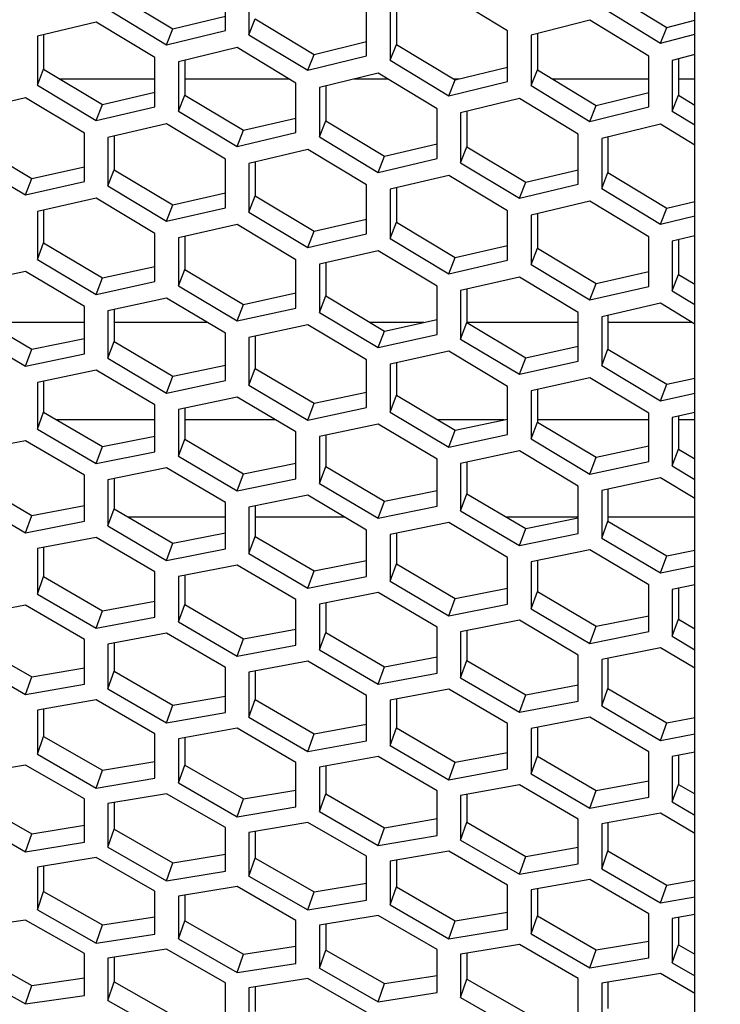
# Model space of a CAD drawing. Header units: millimetres. Extents: x 0 to 420, y 0 to 297.
# Tile 234 of 256: x 240.52 to 243.4, y 185.32 to 189.37. Entities that reach past the tile are written whole.
import ezdxf

# ---------------------------------------------------------------- set-up
doc = ezdxf.new("R2010")
doc.units = ezdxf.units.MM
doc.header["$LTSCALE"] = 23.1
doc.layers.get('0').update_dxf_attribs({"linetype": 'CONTINUOUS'})
doc.layers.add('DIM_PILOTEES', color=7, linetype='CONTINUOUS')
doc.layers.add('FASEN', color=7, linetype='CONTINUOUS')
doc.styles.get("Standard").update_dxf_attribs({"font": 'txt', "width": 0.7})
doc.dimstyles.new('DIMSTYLE_1', dxfattribs={"dimtxt": 2.5, "dimasz": 3.5, "dimexe": 2, "dimexo": 0, "dimtad": 1, "dimdec": 0, "dimlfac": 10, "dimdsep": 46, "dimtxsty": 'Standard', "dimblk": '_FILLED', "dimblk1": '_FILLED', "dimblk2": '_FILLED', "dimcen": 0.09, "dimazin": 2, "dimtp": 1.2, "dimtm": 1.2, "dimtfac": 1, "dimtdec": 0, "dimtofl": 0, "dimtmove": 0, "dimatfit": 3, "dimldrblk": '_FILLED', "dimfxl": 0, "dimtolj": 1, "dimarcsym": 0})

# ---------------------------------------------------------------- blocks, each defined once
blk = doc.blocks.new('_FILLED')
at = {"color": 0, "linetype": 'ByBlock'}
blk.add_solid([(0, 0), (-1, 0.1429), (-1, -0.1429)], dxfattribs=at)
blk = doc.blocks.new('*D1')
at = {"layer": 'DIM_PILOTEES', "color": 2, "linetype": 'Continuous'}
for p, q in [((273.9153, 254.2086), (213.2201, 254.2086)), ((215.2201, 254.2086), (215.2201, 191.8279)), ((215.2201, 129.4471), (215.2201, 191.8279)), ((273.9407, 129.4471), (213.2201, 129.4471))]:
    blk.add_line(p, q, dxfattribs=at)
at = {"layer": 'DIM_PILOTEES', "color": 2, "linetype": 'Continuous', "xscale": 3.5, "yscale": 3.5, "zscale": 3.5}
for p, rotation in [((215.2201, 254.2086), 90), ((215.2201, 129.4471), 270)]:
    blk.add_blockref('_FILLED', p, dxfattribs=dict(at, rotation=rotation))
at = {"layer": 'DIM_PILOTEES', "color": 2, "linetype": 'Continuous', "insert": (212.0951, 191.6644), "char_height": 2.5, "width": 10.982143, "attachment_point": 2, "rotation": 90, "line_spacing_factor": 0.9}
blk.add_mtext('{\\ftxt;\\W0.0001;\\H0.0001;\\~}{\\ftxt;\\W2.9285714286;\\H2.5; }{\\ftxt;\\W0.0001;\\H0.0001;\\~}', dxfattribs=at)

msp = doc.modelspace()

# ---------------------------------------------------------------- linework, layer by layer
at = {"color": 7, "linetype": 'Continuous'}
for p, q in [((243.2945, 170.0875), (243.2945, 226.4959)), ((240.9091, 189.4731), (241.1506, 189.3278)), ((242.9376, 189.4812), (243.179, 189.3338)), ((242.0682, 189.412), (242.0682, 189.2641)), ((241.1506, 189.3278), (241.3662, 189.3797)), ((241.4628, 189.3036), (241.4887, 189.3686)), ((241.4887, 189.3686), (241.7302, 189.2228)), ((243.179, 189.3338), (243.2945, 189.3632)), ((241.1247, 189.2625), (241.1506, 189.3278)), ((243.1532, 189.2695), (243.179, 189.3338)), ((240.6193, 189.304), (240.6193, 189.1619)), ((241.7302, 189.2228), (241.9458, 189.2752)), ((242.6478, 189.3084), (242.6478, 189.1595)), ((242.0424, 189.199), (242.0682, 189.2641)), ((242.0682, 189.2641), (242.3097, 189.1179)), ((241.1989, 189.1989), (241.1989, 189.0559)), ((241.7043, 189.1575), (241.7302, 189.2228)), ((243.2273, 189.2047), (243.2273, 189.055)), ((240.5935, 189.096), (240.6193, 189.1619)), ((240.6193, 189.1619), (240.8608, 189.0174)), ((242.3097, 189.1179), (242.5253, 189.1706)), ((242.6219, 189.0945), (242.6478, 189.1595)), ((242.6478, 189.1595), (242.8893, 189.0129)), ((240.6862, 189.122), (241.0764, 189.122)), ((241.1989, 189.122), (241.6279, 189.122)), ((241.895, 189.122), (242.0339, 189.122)), ((242.2838, 189.0526), (242.3097, 189.1179)), ((242.303, 189.122), (242.3265, 189.122)), ((242.7097, 189.122), (243.1049, 189.122)), ((243.2273, 189.122), (243.2945, 189.122)), ((241.7785, 189.0937), (241.7785, 188.9499)), ((240.8608, 189.0174), (241.0764, 189.0675)), ((241.173, 188.9899), (241.1989, 189.0559)), ((241.1989, 189.0559), (241.4404, 188.911)), ((242.8893, 189.0129), (243.1049, 189.066)), ((243.2015, 188.99), (243.2273, 189.055)), ((243.2273, 189.055), (243.2945, 189.0141)), ((240.8349, 188.9512), (240.8608, 189.0174)), ((242.358, 188.9886), (242.358, 188.8438)), ((242.8634, 188.9477), (242.8893, 189.0129)), ((241.4404, 188.911), (241.656, 188.9615)), ((241.7526, 188.8839), (241.7785, 188.9499)), ((241.7785, 188.9499), (242.0199, 188.8045)), ((241.4145, 188.8448), (241.4404, 188.911)), ((240.9091, 188.8881), (240.9091, 188.7492)), ((242.9376, 188.8834), (242.9376, 188.7378)), ((240.3296, 188.8568), (240.571, 188.7131)), ((242.0199, 188.8045), (242.2355, 188.8554)), ((242.3321, 188.7779), (242.358, 188.8438)), ((242.358, 188.8438), (242.5995, 188.6981)), ((241.9941, 188.7383), (242.0199, 188.8045)), ((240.571, 188.7131), (240.7866, 188.7613)), ((240.8832, 188.6824), (240.9091, 188.7492)), ((240.9091, 188.7492), (241.1506, 188.6052)), ((241.4887, 188.7815), (241.4887, 188.6417)), ((242.5995, 188.6981), (242.8151, 188.7493)), ((240.5452, 188.646), (240.571, 188.7131)), ((242.9117, 188.6718), (242.9376, 188.7378)), ((242.9376, 188.7378), (243.179, 188.5916)), ((242.0682, 188.6748), (242.0682, 188.5342)), ((242.5736, 188.6319), (242.5995, 188.6981)), ((241.1506, 188.6052), (241.3662, 188.6538)), ((241.4628, 188.5748), (241.4887, 188.6417)), ((241.4887, 188.6417), (241.7302, 188.4972)), ((240.6193, 188.5834), (240.6193, 188.4486)), ((241.1247, 188.538), (241.1506, 188.6052)), ((243.1532, 188.5254), (243.179, 188.5916)), ((243.179, 188.5916), (243.2945, 188.6192)), ((241.7302, 188.4972), (241.9458, 188.5462)), ((242.6478, 188.5682), (242.6478, 188.4266)), ((242.0424, 188.4673), (242.0682, 188.5342)), ((242.0682, 188.5342), (242.3097, 188.3893)), ((241.1989, 188.4753), (241.1989, 188.3396)), ((241.7043, 188.4301), (241.7302, 188.4972)), ((243.2273, 188.4615), (243.2273, 188.3191)), ((240.5935, 188.3808), (240.6193, 188.4486)), ((240.6193, 188.4486), (240.8608, 188.3054)), ((242.3097, 188.3893), (242.5253, 188.4386)), ((242.6219, 188.3598), (242.6478, 188.4266)), ((242.6478, 188.4266), (242.8893, 188.2813)), ((242.2838, 188.3221), (242.3097, 188.3893)), ((240.8608, 188.3054), (241.0764, 188.3521)), ((241.7785, 188.3671), (241.7785, 188.2306)), ((240.8349, 188.2373), (240.8608, 188.3054)), ((241.173, 188.2718), (241.1989, 188.3396)), ((241.1989, 188.3396), (241.4404, 188.196)), ((242.8893, 188.2813), (243.1049, 188.331)), ((243.2015, 188.2522), (243.2273, 188.3191)), ((243.2273, 188.3191), (243.2945, 188.2786)), ((242.8634, 188.2142), (242.8893, 188.2813)), ((241.4404, 188.196), (241.656, 188.2431)), ((241.7526, 188.1628), (241.7785, 188.2306)), ((241.7785, 188.2306), (242.0199, 188.0866)), ((242.358, 188.259), (242.358, 188.1216)), ((241.4145, 188.1279), (241.4404, 188.196)), ((240.3296, 188.1541), (240.571, 188.0117)), ((240.9091, 188.1751), (240.9091, 188.0436)), ((242.9376, 188.1508), (242.9376, 188.0126)), ((242.0199, 188.0866), (242.2355, 188.134)), ((242.3321, 188.0538), (242.358, 188.1216)), ((242.358, 188.1216), (242.5995, 187.9772)), ((241.4887, 188.0655), (241.4887, 187.9331)), ((241.9941, 188.0185), (242.0199, 188.0866)), ((240.571, 188.0117), (240.7866, 188.0566)), ((240.8832, 187.9749), (240.9091, 188.0436)), ((240.9091, 188.0436), (241.1506, 187.9009)), ((242.5995, 187.9772), (242.8151, 188.025)), ((240.5452, 187.9428), (240.571, 188.0117)), ((242.5736, 187.9091), (242.5995, 187.9772)), ((242.9117, 187.9448), (242.9376, 188.0126)), ((242.9376, 188.0126), (243.179, 187.8677)), ((241.1506, 187.9009), (241.3662, 187.9461)), ((242.0682, 187.9559), (242.0682, 187.8227)), ((241.1247, 187.8319), (241.1506, 187.9009)), ((241.4628, 187.8644), (241.4887, 187.9331)), ((241.4887, 187.9331), (241.7302, 187.79)), ((240.6193, 187.8811), (240.6193, 187.7537)), ((243.1532, 187.7997), (243.179, 187.8677)), ((243.179, 187.8677), (243.2945, 187.8935)), ((241.7302, 187.79), (241.9458, 187.8356)), ((242.0424, 187.7539), (242.0682, 187.8227)), ((242.0682, 187.8227), (242.3097, 187.6791)), ((242.6478, 187.8463), (242.6478, 187.7122)), ((241.7043, 187.721), (241.7302, 187.79)), ((240.5935, 187.6841), (240.6193, 187.7537)), ((240.6193, 187.7537), (240.8608, 187.6119)), ((241.1989, 187.77), (241.1989, 187.6418)), ((243.2273, 187.7367), (243.2273, 187.6017)), ((242.3097, 187.6791), (242.5253, 187.7251)), ((242.6219, 187.6435), (242.6478, 187.7122)), ((242.6478, 187.7122), (242.8893, 187.5683)), ((240.8608, 187.6119), (241.0764, 187.6552)), ((241.7785, 187.659), (241.7785, 187.5299)), ((242.2838, 187.6102), (242.3097, 187.6791)), ((241.173, 187.5722), (241.1989, 187.6418)), ((241.1989, 187.6418), (241.4404, 187.4996)), ((242.8893, 187.5683), (243.1049, 187.6146)), ((240.8349, 187.542), (240.8608, 187.6119)), ((243.2015, 187.533), (243.2273, 187.6017)), ((243.2273, 187.6017), (243.2945, 187.5616)), ((241.4404, 187.4996), (241.656, 187.5433)), ((242.358, 187.5479), (242.358, 187.418)), ((242.8634, 187.4993), (242.8893, 187.5683)), ((241.4145, 187.4297), (241.4404, 187.4996)), ((241.7526, 187.4603), (241.7785, 187.5299)), ((241.7785, 187.5299), (242.0199, 187.3873)), ((240.3296, 187.47), (240.571, 187.3291)), ((240.9091, 187.4807), (240.9091, 187.3567)), ((242.0199, 187.3873), (242.2355, 187.4313)), ((242.3321, 187.3484), (242.358, 187.418)), ((242.358, 187.418), (242.5995, 187.275)), ((242.9376, 187.4368), (242.9376, 187.3061)), ((240.571, 187.3291), (240.7866, 187.3705)), ((241.9941, 187.3174), (242.0199, 187.3873)), ((240.5452, 187.2584), (240.571, 187.3291)), ((240.8832, 187.2862), (240.9091, 187.3567)), ((240.9091, 187.3567), (241.1506, 187.2154)), ((241.4887, 187.3682), (241.4887, 187.2433)), ((242.5995, 187.275), (242.8151, 187.3194)), ((242.9117, 187.2365), (242.9376, 187.3061)), ((242.9376, 187.3061), (243.179, 187.1627)), ((241.1506, 187.2154), (241.3662, 187.2572)), ((242.0682, 187.2557), (242.0682, 187.13)), ((242.5736, 187.2051), (242.5995, 187.275)), ((241.1247, 187.1446), (241.1506, 187.2154)), ((241.4628, 187.1728), (241.4887, 187.2433)), ((241.4887, 187.2433), (241.7302, 187.1017)), ((240.6193, 187.1976), (240.6193, 187.0777)), ((243.179, 187.1627), (243.2945, 187.1866)), ((241.7302, 187.1017), (241.9458, 187.1438)), ((242.0424, 187.0595), (242.0682, 187.13)), ((242.0682, 187.13), (242.3097, 186.9879)), ((242.6478, 187.1433), (242.6478, 187.0167)), ((243.1532, 187.0928), (243.179, 187.1627)), ((241.7043, 187.0309), (241.7302, 187.1017)), ((240.5935, 187.0064), (240.6193, 187.0777)), ((240.6193, 187.0777), (240.8608, 186.9374)), ((241.1989, 187.0837), (241.1989, 186.963)), ((242.3097, 186.9879), (242.5253, 187.0304)), ((242.6219, 186.9462), (242.6478, 187.0167)), ((242.6478, 187.0167), (242.8893, 186.8742)), ((243.2273, 187.0308), (243.2273, 186.9034)), ((240.8608, 186.9374), (241.0764, 186.9773)), ((241.7785, 186.9698), (241.7785, 186.8483)), ((242.2838, 186.9172), (242.3097, 186.9879)), ((240.8349, 186.8658), (240.8608, 186.9374)), ((241.173, 186.8916), (241.1989, 186.963)), ((241.1989, 186.963), (241.4404, 186.8223)), ((242.8893, 186.8742), (243.1049, 186.9171)), ((243.2015, 186.8329), (243.2273, 186.9034)), ((243.2273, 186.9034), (243.2945, 186.8636)), ((241.4404, 186.8223), (241.656, 186.8625)), ((241.7526, 186.7769), (241.7785, 186.8483)), ((241.7785, 186.8483), (242.0199, 186.7072)), ((242.358, 186.8559), (242.358, 186.7335)), ((242.8634, 186.8035), (242.8893, 186.8742)), ((240.3296, 186.805), (240.571, 186.6657)), ((240.9091, 186.8055), (240.9091, 186.6889)), ((241.4145, 186.7507), (241.4404, 186.8223)), ((242.0199, 186.7072), (242.2355, 186.7478)), ((242.3321, 186.6622), (242.358, 186.7335)), ((242.358, 186.7335), (242.5995, 186.5921)), ((242.9376, 186.742), (242.9376, 186.6188)), ((240.571, 186.6657), (240.7866, 186.7037)), ((240.8832, 186.6167), (240.9091, 186.6889)), ((240.9091, 186.6889), (241.1506, 186.5492)), ((241.4887, 186.6902), (241.4887, 186.5728)), ((241.9941, 186.6356), (242.0199, 186.7072)), ((240.5452, 186.5932), (240.571, 186.6657)), ((242.5995, 186.5921), (242.8151, 186.633)), ((242.9117, 186.5475), (242.9376, 186.6188)), ((242.9376, 186.6188), (243.179, 186.477)), ((241.1506, 186.5492), (241.3662, 186.5875)), ((241.4628, 186.5006), (241.4887, 186.5728)), ((241.4887, 186.5728), (241.7302, 186.4327)), ((242.0682, 186.5749), (242.0682, 186.4567)), ((242.5736, 186.5205), (242.5995, 186.5921)), ((240.6193, 186.5335), (240.6193, 186.4211)), ((241.1247, 186.4767), (241.1506, 186.5492)), ((243.179, 186.477), (243.2945, 186.499)), ((241.7302, 186.4327), (241.9458, 186.4714)), ((242.0424, 186.3845), (242.0682, 186.4567)), ((242.0682, 186.4567), (242.3097, 186.3162)), ((242.6478, 186.4596), (242.6478, 186.3406)), ((243.1532, 186.4054), (243.179, 186.477)), ((240.5935, 186.348), (240.6193, 186.4211)), ((240.6193, 186.4211), (240.8608, 186.2824)), ((241.1989, 186.4168), (241.1989, 186.3037)), ((241.7043, 186.3602), (241.7302, 186.4327)), ((240.8608, 186.2824), (241.0764, 186.3188)), ((242.3097, 186.3162), (242.5253, 186.3552)), ((242.6219, 186.2684), (242.6478, 186.3406)), ((242.6478, 186.3406), (242.8893, 186.1997)), ((243.2273, 186.3443), (243.2273, 186.2245)), ((240.8349, 186.2091), (240.8608, 186.2824)), ((241.173, 186.2306), (241.1989, 186.3037)), ((241.1989, 186.3037), (241.4404, 186.1645)), ((241.7785, 186.3001), (241.7785, 186.1862)), ((242.2838, 186.2438), (242.3097, 186.3162)), ((242.8893, 186.1997), (243.1049, 186.2391)), ((241.4404, 186.1645), (241.656, 186.2013)), ((242.8634, 186.1273), (242.8893, 186.1997)), ((243.2015, 186.1523), (243.2273, 186.2245)), ((243.2273, 186.2245), (243.2945, 186.1852)), ((240.3296, 186.1596), (240.571, 186.0219)), ((241.4145, 186.0912), (241.4404, 186.1645)), ((241.7526, 186.1131), (241.7785, 186.1862)), ((241.7785, 186.1862), (242.0199, 186.0467)), ((242.358, 186.1835), (242.358, 186.0687)), ((240.9091, 186.1498), (240.9091, 186.0408)), ((242.0199, 186.0467), (242.2355, 186.0838)), ((240.571, 186.0219), (240.7866, 186.0565)), ((240.8832, 185.9669), (240.9091, 186.0408)), ((240.9091, 186.0408), (241.1506, 185.9027)), ((241.9941, 185.9734), (242.0199, 186.0467)), ((242.3321, 185.9957), (242.358, 186.0687)), ((242.358, 186.0687), (242.5995, 185.9289)), ((242.9376, 186.0668), (242.9376, 185.9513)), ((240.5452, 185.9478), (240.571, 186.0219)), ((241.4887, 186.0317), (241.4887, 185.922)), ((242.5995, 185.9289), (242.8151, 185.9663)), ((241.1506, 185.9027), (241.3662, 185.9376)), ((241.4628, 185.8481), (241.4887, 185.922)), ((241.4887, 185.922), (241.7302, 185.7836)), ((242.0682, 185.9137), (242.0682, 185.8032)), ((242.5736, 185.8556), (242.5995, 185.9289)), ((242.9117, 185.8782), (242.9376, 185.9513)), ((242.9376, 185.9513), (243.179, 185.811)), ((240.6193, 185.8891), (240.6193, 185.7844)), ((241.1247, 185.8286), (241.1506, 185.9027)), ((241.7302, 185.7836), (241.9458, 185.8188)), ((242.0424, 185.7293), (242.0682, 185.8032)), ((242.0682, 185.8032), (242.3097, 185.6644)), ((242.6478, 185.7957), (242.6478, 185.6844)), ((243.1532, 185.7377), (243.179, 185.811)), ((243.179, 185.811), (243.2945, 185.8312)), ((240.5935, 185.7096), (240.6193, 185.7844)), ((240.6193, 185.7844), (240.8608, 185.6473)), ((241.1989, 185.7697), (241.1989, 185.6642)), ((241.7043, 185.7095), (241.7302, 185.7836)), ((240.8608, 185.6473), (241.0764, 185.6803)), ((242.3097, 185.6644), (242.5253, 185.6999)), ((242.6219, 185.6105), (242.6478, 185.6844)), ((242.6478, 185.6844), (242.8893, 185.5452)), ((243.2273, 185.6777), (243.2273, 185.5656)), ((240.8349, 185.5724), (240.8608, 185.6473)), ((241.173, 185.5895), (241.1989, 185.6642)), ((241.1989, 185.6642), (241.4404, 185.5268)), ((241.7785, 185.6504), (241.7785, 185.5441)), ((242.2838, 185.5903), (242.3097, 185.6644)), ((241.4404, 185.5268), (241.656, 185.5601)), ((242.8893, 185.5452), (243.1049, 185.5811)), ((243.2015, 185.4917), (243.2273, 185.5656)), ((243.2273, 185.5656), (243.2945, 185.5268)), ((240.3296, 185.5343), (240.571, 185.3983)), ((240.9091, 185.5141), (240.9091, 185.4129)), ((241.4145, 185.4519), (241.4404, 185.5268)), ((241.7526, 185.4694), (241.7785, 185.5441)), ((241.7785, 185.5441), (242.0199, 185.4064)), ((242.358, 185.531), (242.358, 185.424)), ((242.8634, 185.4711), (242.8893, 185.5452)), ((240.571, 185.3983), (240.7866, 185.4293)), ((242.0199, 185.4064), (242.2355, 185.44)), ((240.5452, 185.3226), (240.571, 185.3983)), ((240.8832, 185.3373), (240.9091, 185.4129)), ((240.9091, 185.4129), (241.1506, 185.2765)), ((241.4887, 185.3934), (241.4887, 185.2914)), ((241.9941, 185.3314), (242.0199, 185.4064)), ((242.3321, 185.3493), (242.358, 185.424)), ((242.358, 185.424), (242.5995, 185.2859)), ((242.9376, 185.4117), (242.9376, 185.3039))]:
    msp.add_line(p, q, dxfattribs=at)
at = {"color": 3, "linetype": 'Continuous'}
for p, q in [((241.3662, 189.321), (241.3662, 189.5265)), ((241.4628, 189.5092), (241.4628, 189.3036)), ((242.5253, 189.3191), (242.2838, 189.4662)), ((240.8832, 189.4081), (241.1247, 189.2625)), ((241.9458, 189.2165), (241.9458, 189.4228)), ((242.0424, 189.4055), (242.0424, 189.199)), ((242.9117, 189.4172), (243.1532, 189.2695)), ((240.8349, 189.3557), (240.5935, 189.2979)), ((241.0764, 189.2102), (240.8349, 189.3557)), ((242.8634, 189.363), (242.6219, 189.3018)), ((243.1049, 189.2154), (242.8634, 189.363)), ((241.1247, 189.2625), (241.3662, 189.321)), ((242.5253, 189.1119), (242.5253, 189.3191)), ((240.5935, 189.2979), (240.5935, 189.096)), ((241.4628, 189.3036), (241.7043, 189.1575)), ((242.6219, 189.3018), (242.6219, 189.0945)), ((243.1532, 189.2695), (243.2945, 189.3056)), ((241.4145, 189.2509), (241.173, 189.1927)), ((241.656, 189.105), (241.4145, 189.2509)), ((241.0764, 189.0076), (241.0764, 189.2102)), ((241.173, 189.1927), (241.173, 188.9899)), ((241.7043, 189.1575), (241.9458, 189.2165)), ((242.0424, 189.199), (242.2838, 189.0526)), ((243.1049, 189.0074), (243.1049, 189.2154)), ((243.2945, 189.2218), (243.2015, 189.1982)), ((243.2015, 189.1982), (243.2015, 188.99)), ((241.9941, 189.1461), (241.7526, 189.0875)), ((242.2355, 188.9998), (241.9941, 189.1461)), ((242.2838, 189.0526), (242.5253, 189.1119)), ((240.5935, 189.096), (240.8349, 188.9512)), ((241.656, 188.9016), (241.656, 189.105)), ((241.7526, 189.0875), (241.7526, 188.8839)), ((242.6219, 189.0945), (242.8634, 188.9477)), ((240.5452, 189.0445), (240.3037, 188.9888)), ((240.7866, 188.8999), (240.5452, 189.0445)), ((242.5736, 189.0413), (242.3321, 188.9823)), ((242.8151, 188.8946), (242.5736, 189.0413)), ((240.8349, 188.9512), (241.0764, 189.0076)), ((241.173, 188.9899), (241.4145, 188.8448)), ((242.2355, 188.7956), (242.2355, 188.9998)), ((242.8634, 188.9477), (243.1049, 189.0074)), ((243.2015, 188.99), (243.2945, 188.9332)), ((242.3321, 188.9823), (242.3321, 188.7779)), ((241.1247, 188.9383), (240.8832, 188.8821)), ((241.3662, 188.7932), (241.1247, 188.9383)), ((243.1532, 188.9366), (242.9117, 188.8771)), ((243.2945, 188.8504), (243.1532, 188.9366)), ((240.7866, 188.7003), (240.7866, 188.8999)), ((240.8832, 188.8821), (240.8832, 188.6824)), ((241.4145, 188.8448), (241.656, 188.9016)), ((241.7526, 188.8839), (241.9941, 188.7383)), ((242.8151, 188.6895), (242.8151, 188.8946)), ((242.9117, 188.8771), (242.9117, 188.6718)), ((241.7043, 188.832), (241.4628, 188.7754)), ((241.9458, 188.6865), (241.7043, 188.832)), ((240.3037, 188.7899), (240.5452, 188.646)), ((241.3662, 188.5927), (241.3662, 188.7932)), ((241.9941, 188.7383), (242.2355, 188.7956)), ((241.4628, 188.7754), (241.4628, 188.5748)), ((242.3321, 188.7779), (242.5736, 188.6319)), ((242.2838, 188.7257), (242.0424, 188.6687)), ((242.5253, 188.5798), (242.2838, 188.7257)), ((240.5452, 188.646), (240.7866, 188.7003)), ((240.8832, 188.6824), (241.1247, 188.538)), ((241.9458, 188.4852), (241.9458, 188.6865)), ((242.0424, 188.6687), (242.0424, 188.4673)), ((242.5736, 188.6319), (242.8151, 188.6895)), ((242.9117, 188.6718), (243.1532, 188.5254)), ((240.8349, 188.6317), (240.5935, 188.5776)), ((241.0764, 188.4875), (240.8349, 188.6317)), ((241.1247, 188.538), (241.3662, 188.5927)), ((242.8634, 188.6194), (242.6219, 188.562)), ((243.1049, 188.4731), (242.8634, 188.6194)), ((240.5935, 188.5776), (240.5935, 188.3808)), ((241.4628, 188.5748), (241.7043, 188.4301)), ((242.5253, 188.3777), (242.5253, 188.5798)), ((242.6219, 188.562), (242.6219, 188.3598)), ((243.1532, 188.5254), (243.2945, 188.5593)), ((241.4145, 188.5239), (241.173, 188.4694)), ((241.656, 188.3793), (241.4145, 188.5239)), ((241.0764, 188.29), (241.0764, 188.4875)), ((241.173, 188.4694), (241.173, 188.2718)), ((241.7043, 188.4301), (241.9458, 188.4852)), ((242.0424, 188.4673), (242.2838, 188.3221)), ((243.1049, 188.2702), (243.1049, 188.4731)), ((243.2945, 188.4775), (243.2015, 188.4553)), ((243.2015, 188.4553), (243.2015, 188.2522)), ((240.5935, 188.3808), (240.8349, 188.2373)), ((241.9941, 188.4161), (241.7526, 188.3613)), ((242.2355, 188.2711), (241.9941, 188.4161)), ((241.656, 188.181), (241.656, 188.3793)), ((241.7526, 188.3613), (241.7526, 188.1628)), ((242.2838, 188.3221), (242.5253, 188.3777)), ((242.6219, 188.3598), (242.8634, 188.2142)), ((240.5452, 188.3311), (240.3037, 188.2792)), ((240.7866, 188.1878), (240.5452, 188.3311)), ((242.5736, 188.3083), (242.3321, 188.2531)), ((242.8151, 188.1629), (242.5736, 188.3083)), ((240.8349, 188.2373), (241.0764, 188.29)), ((241.173, 188.2718), (241.4145, 188.1279)), ((242.2355, 188.072), (242.2355, 188.2711)), ((242.8634, 188.2142), (243.1049, 188.2702)), ((241.1247, 188.2219), (240.8832, 188.1695)), ((241.3662, 188.0782), (241.1247, 188.2219)), ((242.3321, 188.2531), (242.3321, 188.0538)), ((243.2015, 188.2522), (243.2945, 188.196)), ((240.7866, 187.9933), (240.7866, 188.1878)), ((241.4145, 188.1279), (241.656, 188.181)), ((243.1532, 188.2006), (242.9117, 188.1449)), ((243.2945, 188.1152), (243.1532, 188.2006)), ((240.8832, 188.1695), (240.8832, 187.9749)), ((241.7526, 188.1628), (241.9941, 188.0185)), ((242.8151, 187.9629), (242.8151, 188.1629)), ((242.9117, 188.1449), (242.9117, 187.9448)), ((241.7043, 188.1126), (241.4628, 188.0599)), ((241.9458, 187.9685), (241.7043, 188.1126)), ((240.3037, 188.0853), (240.5452, 187.9428)), ((241.3662, 187.8828), (241.3662, 188.0782)), ((241.4628, 188.0599), (241.4628, 187.8644)), ((241.9941, 188.0185), (242.2355, 188.072)), ((242.3321, 188.0538), (242.5736, 187.9091)), ((240.5452, 187.9428), (240.7866, 187.9933)), ((242.2838, 188.0034), (242.0424, 187.9502)), ((242.5253, 187.8588), (242.2838, 188.0034)), ((240.8832, 187.9749), (241.1247, 187.8319)), ((241.9458, 187.7724), (241.9458, 187.9685)), ((242.0424, 187.9502), (242.0424, 187.7539)), ((242.5736, 187.9091), (242.8151, 187.9629)), ((242.9117, 187.9448), (243.1532, 187.7997)), ((240.8349, 187.926), (240.5935, 187.8757)), ((241.0764, 187.7832), (240.8349, 187.926)), ((240.5935, 187.8757), (240.5935, 187.6841)), ((241.1247, 187.8319), (241.3662, 187.8828)), ((241.4628, 187.8644), (241.7043, 187.721)), ((242.5253, 187.6619), (242.5253, 187.8588)), ((242.8634, 187.8941), (242.6219, 187.8406)), ((243.1049, 187.7492), (242.8634, 187.8941)), ((241.4145, 187.8153), (241.173, 187.7646)), ((241.656, 187.6721), (241.4145, 187.8153)), ((242.6219, 187.8406), (242.6219, 187.6435)), ((243.1532, 187.7997), (243.2945, 187.8314)), ((241.0764, 187.5908), (241.0764, 187.7832)), ((241.173, 187.7646), (241.173, 187.5722)), ((241.7043, 187.721), (241.9458, 187.7724)), ((242.0424, 187.7539), (242.2838, 187.6102)), ((243.1049, 187.5514), (243.1049, 187.7492)), ((243.2945, 187.7516), (243.2015, 187.7309)), ((241.9941, 187.7046), (241.7526, 187.6535)), ((242.2355, 187.5609), (241.9941, 187.7046)), ((243.2015, 187.7309), (243.2015, 187.533)), ((240.5935, 187.6841), (240.8349, 187.542)), ((241.656, 187.4789), (241.656, 187.6721)), ((241.7526, 187.6535), (241.7526, 187.4603)), ((242.2838, 187.6102), (242.5253, 187.6619)), ((240.5452, 187.6362), (240.3037, 187.5881)), ((240.7866, 187.4943), (240.5452, 187.6362)), ((242.6219, 187.6435), (242.8634, 187.4993)), ((240.8349, 187.542), (241.0764, 187.5908)), ((241.173, 187.5722), (241.4145, 187.4297)), ((242.5736, 187.5939), (242.3321, 187.5424)), ((242.8151, 187.4498), (242.5736, 187.5939)), ((242.2355, 187.367), (242.2355, 187.5609)), ((242.3321, 187.5424), (242.3321, 187.3484)), ((242.8634, 187.4993), (243.1049, 187.5514)), ((243.2015, 187.533), (243.2945, 187.4773)), ((240.7866, 187.3051), (240.7866, 187.4943)), ((241.1247, 187.5241), (240.8832, 187.4756)), ((241.3662, 187.3818), (241.1247, 187.5241)), ((240.8832, 187.4756), (240.8832, 187.2862)), ((241.4145, 187.4297), (241.656, 187.4789)), ((241.7526, 187.4603), (241.9941, 187.3174)), ((243.1532, 187.4832), (242.9117, 187.4313)), ((243.2945, 187.3986), (243.1532, 187.4832)), ((241.7043, 187.412), (241.4628, 187.363)), ((241.9458, 187.2692), (241.7043, 187.412)), ((242.8151, 187.2551), (242.8151, 187.4498)), ((242.9117, 187.4313), (242.9117, 187.2365)), ((240.3037, 187.3995), (240.5452, 187.2584)), ((241.3662, 187.1917), (241.3662, 187.3818)), ((241.4628, 187.363), (241.4628, 187.1728)), ((241.9941, 187.3174), (242.2355, 187.367)), ((242.3321, 187.3484), (242.5736, 187.2051)), ((240.5452, 187.2584), (240.7866, 187.3051)), ((242.2838, 187.2998), (242.0424, 187.2505)), ((242.5253, 187.1567), (242.2838, 187.2998)), ((240.8832, 187.2862), (241.1247, 187.1446)), ((241.9458, 187.0784), (241.9458, 187.2692)), ((242.0424, 187.2505), (242.0424, 187.0595)), ((242.5736, 187.2051), (242.8151, 187.2551)), ((240.8349, 187.2391), (240.5935, 187.1927)), ((241.0764, 187.0977), (240.8349, 187.2391)), ((242.9117, 187.2365), (243.1532, 187.0928)), ((240.5935, 187.1927), (240.5935, 187.0064)), ((241.1247, 187.1446), (241.3662, 187.1917)), ((241.4628, 187.1728), (241.7043, 187.0309)), ((242.8634, 187.1877), (242.6219, 187.138)), ((243.1049, 187.0442), (242.8634, 187.1877)), ((242.5253, 186.9651), (242.5253, 187.1567)), ((242.6219, 187.138), (242.6219, 186.9462)), ((241.0764, 186.9108), (241.0764, 187.0977)), ((241.4145, 187.1255), (241.173, 187.0787)), ((241.656, 186.9838), (241.4145, 187.1255)), ((243.1532, 187.0928), (243.2945, 187.1222)), ((241.173, 187.0787), (241.173, 186.8916)), ((241.7043, 187.0309), (241.9458, 187.0784)), ((242.0424, 187.0595), (242.2838, 186.9172)), ((240.5935, 187.0064), (240.8349, 186.8658)), ((241.9941, 187.012), (241.7526, 186.9648)), ((242.2355, 186.8698), (241.9941, 187.012)), ((243.1049, 186.8518), (243.1049, 187.0442)), ((243.2945, 187.0446), (243.2015, 187.0254)), ((243.2015, 187.0254), (243.2015, 186.8329)), ((241.656, 186.796), (241.656, 186.9838)), ((242.2838, 186.9172), (242.5253, 186.9651)), ((240.5452, 186.9603), (240.3037, 186.916)), ((240.7866, 186.8199), (240.5452, 186.9603)), ((241.7526, 186.9648), (241.7526, 186.7769)), ((242.6219, 186.9462), (242.8634, 186.8035)), ((240.8349, 186.8658), (241.0764, 186.9108)), ((241.173, 186.8916), (241.4145, 186.7507)), ((242.5736, 186.8984), (242.3321, 186.8508)), ((242.8151, 186.7559), (242.5736, 186.8984)), ((241.1247, 186.8454), (240.8832, 186.8007)), ((241.3662, 186.7046), (241.1247, 186.8454)), ((242.2355, 186.6813), (242.2355, 186.8698)), ((242.3321, 186.8508), (242.3321, 186.6622)), ((242.8634, 186.8035), (243.1049, 186.8518)), ((240.7866, 186.636), (240.7866, 186.8199)), ((243.2015, 186.8329), (243.2945, 186.7777)), ((240.8832, 186.8007), (240.8832, 186.6167)), ((241.4145, 186.7507), (241.656, 186.796)), ((241.7526, 186.7769), (241.9941, 186.6356)), ((243.1532, 186.7849), (242.9117, 186.7369)), ((243.2945, 186.7012), (243.1532, 186.7849)), ((240.3037, 186.7328), (240.5452, 186.5932)), ((241.7043, 186.7304), (241.4628, 186.6854)), ((241.9458, 186.5892), (241.7043, 186.7304)), ((242.8151, 186.5666), (242.8151, 186.7559)), ((242.9117, 186.7369), (242.9117, 186.5475)), ((241.3662, 186.5199), (241.3662, 186.7046)), ((241.4628, 186.6854), (241.4628, 186.5006)), ((241.9941, 186.6356), (242.2355, 186.6813)), ((242.3321, 186.6622), (242.5736, 186.5205)), ((240.5452, 186.5932), (240.7866, 186.636)), ((240.8832, 186.6167), (241.1247, 186.4767)), ((242.2838, 186.6155), (242.0424, 186.57)), ((242.5253, 186.4739), (242.2838, 186.6155)), ((240.8349, 186.5715), (240.5935, 186.5289)), ((241.0764, 186.4317), (240.8349, 186.5715)), ((241.9458, 186.4038), (241.9458, 186.5892)), ((242.0424, 186.57), (242.0424, 186.3845)), ((242.5736, 186.5205), (242.8151, 186.5666)), ((240.5935, 186.5289), (240.5935, 186.348)), ((242.9117, 186.5475), (243.1532, 186.4054)), ((241.1247, 186.4767), (241.3662, 186.5199)), ((241.4628, 186.5006), (241.7043, 186.3602)), ((242.8634, 186.5005), (242.6219, 186.4547)), ((243.1049, 186.3586), (242.8634, 186.5005)), ((241.4145, 186.4552), (241.173, 186.4122)), ((241.656, 186.315), (241.4145, 186.4552)), ((242.5253, 186.2877), (242.5253, 186.4739)), ((242.6219, 186.4547), (242.6219, 186.2684)), ((241.0764, 186.2502), (241.0764, 186.4317)), ((241.173, 186.4122), (241.173, 186.2306)), ((241.7043, 186.3602), (241.9458, 186.4038)), ((243.1532, 186.4054), (243.2945, 186.4325)), ((242.0424, 186.3845), (242.2838, 186.2438)), ((243.1049, 186.1716), (243.1049, 186.3586)), ((240.5935, 186.348), (240.8349, 186.2091)), ((241.9941, 186.3388), (241.7526, 186.2955)), ((242.2355, 186.1983), (241.9941, 186.3388)), ((243.2945, 186.3571), (243.2015, 186.3393)), ((243.2015, 186.3393), (243.2015, 186.1523)), ((240.5452, 186.3039), (240.3037, 186.2635)), ((240.7866, 186.1651), (240.5452, 186.3039)), ((241.656, 186.1327), (241.656, 186.315)), ((241.7526, 186.2955), (241.7526, 186.1131)), ((242.2838, 186.2438), (242.5253, 186.2877)), ((240.8349, 186.2091), (241.0764, 186.2502)), ((242.6219, 186.2684), (242.8634, 186.1273)), ((241.173, 186.2306), (241.4145, 186.0912)), ((242.2355, 186.0152), (242.2355, 186.1983)), ((242.5736, 186.2225), (242.3321, 186.1788)), ((242.8151, 186.0816), (242.5736, 186.2225)), ((240.7866, 185.9867), (240.7866, 186.1651)), ((241.1247, 186.1862), (240.8832, 186.1454)), ((241.3662, 186.047), (241.1247, 186.1862)), ((242.3321, 186.1788), (242.3321, 185.9957)), ((242.8634, 186.1273), (243.1049, 186.1716)), ((240.8832, 186.1454), (240.8832, 185.9669)), ((241.4145, 186.0912), (241.656, 186.1327)), ((243.2015, 186.1523), (243.2945, 186.0977)), ((240.3037, 186.0857), (240.5452, 185.9478)), ((241.7526, 186.1131), (241.9941, 185.9734)), ((242.8151, 185.8978), (242.8151, 186.0816)), ((243.1532, 186.1062), (242.9117, 186.0621)), ((243.2945, 186.0234), (243.1532, 186.1062)), ((241.3662, 185.8679), (241.3662, 186.047)), ((241.7043, 186.0685), (241.4628, 186.0274)), ((241.9458, 185.929), (241.7043, 186.0685)), ((242.9117, 186.0621), (242.9117, 185.8782)), ((241.4628, 186.0274), (241.4628, 185.8481)), ((241.9941, 185.9734), (242.2355, 186.0152)), ((242.3321, 185.9957), (242.5736, 185.8556)), ((240.5452, 185.9478), (240.7866, 185.9867)), ((240.8832, 185.9669), (241.1247, 185.8286)), ((240.8349, 185.9236), (240.5935, 185.885)), ((241.0764, 185.7855), (240.8349, 185.9236)), ((241.9458, 185.7491), (241.9458, 185.929)), ((242.2838, 185.9508), (242.0424, 185.9093)), ((242.5253, 185.8109), (242.2838, 185.9508)), ((240.5935, 185.885), (240.5935, 185.7096)), ((242.0424, 185.9093), (242.0424, 185.7293)), ((242.5736, 185.8556), (242.8151, 185.8978)), ((242.9117, 185.8782), (243.1532, 185.7377)), ((241.1247, 185.8286), (241.3662, 185.8679)), ((241.4628, 185.8481), (241.7043, 185.7095)), ((242.8634, 185.8332), (242.6219, 185.7912)), ((243.1049, 185.6929), (242.8634, 185.8332)), ((241.4145, 185.8046), (241.173, 185.7656)), ((241.656, 185.6661), (241.4145, 185.8046)), ((242.5253, 185.6303), (242.5253, 185.8109)), ((241.0764, 185.6095), (241.0764, 185.7855)), ((241.173, 185.7656), (241.173, 185.5895)), ((242.6219, 185.7912), (242.6219, 185.6105)), ((243.1532, 185.7377), (243.2945, 185.7626)), ((241.7043, 185.7095), (241.9458, 185.7491)), ((242.0424, 185.7293), (242.2838, 185.5903)), ((240.5935, 185.7096), (240.8349, 185.5724)), ((241.9941, 185.6856), (241.7526, 185.6462)), ((242.2355, 185.5467), (241.9941, 185.6856)), ((243.1049, 185.5115), (243.1049, 185.6929)), ((243.2945, 185.6894), (243.2015, 185.6732)), ((243.2015, 185.6732), (243.2015, 185.4917)), ((240.5452, 185.6674), (240.3037, 185.6309)), ((240.7866, 185.5303), (240.5452, 185.6674)), ((241.656, 185.4894), (241.656, 185.6661)), ((241.7526, 185.6462), (241.7526, 185.4694)), ((242.2838, 185.5903), (242.5253, 185.6303)), ((240.8349, 185.5724), (241.0764, 185.6095)), ((242.6219, 185.6105), (242.8634, 185.4711)), ((241.173, 185.5895), (241.4145, 185.4519)), ((242.5736, 185.5666), (242.358, 185.531)), ((242.8151, 185.4273), (242.5736, 185.5666)), ((240.7866, 185.3576), (240.7866, 185.5303)), ((241.1247, 185.5471), (240.8832, 185.5102)), ((240.8832, 185.5102), (240.8832, 185.3373)), ((241.3662, 185.4096), (241.1247, 185.5471)), ((242.2355, 185.3693), (242.2355, 185.5467)), ((242.358, 185.531), (242.3321, 185.5268)), ((242.3321, 185.5268), (242.3321, 185.3493)), ((242.8634, 185.4711), (243.1049, 185.5115)), ((241.4145, 185.4519), (241.656, 185.4894)), ((241.7526, 185.4694), (241.9941, 185.3314)), ((243.2015, 185.4917), (243.2945, 185.4379)), ((240.3037, 185.4588), (240.5452, 185.3226)), ((243.1532, 185.4475), (242.9117, 185.4074)), ((243.2945, 185.3658), (243.1532, 185.4475)), ((241.3662, 185.2362), (241.3662, 185.4096)), ((241.7043, 185.4267), (241.4628, 185.3895)), ((241.4628, 185.3895), (241.4628, 185.2159)), ((241.9458, 185.2889), (241.7043, 185.4267)), ((242.8151, 185.2492), (242.8151, 185.4273)), ((242.9117, 185.4074), (242.9117, 185.2292)), ((240.5452, 185.3226), (240.7866, 185.3576)), ((241.9941, 185.3314), (242.2355, 185.3693)), ((242.3321, 185.3493), (242.5736, 185.2109)), ((240.8832, 185.3373), (241.1247, 185.2008))]:
    msp.add_line(p, q, dxfattribs=at)
at = {"layer": 'FASEN', "color": 7, "linetype": 'Continuous'}
for p, q in [((240.7866, 188.122), (240.384, 188.122)), ((241.2926, 188.122), (240.9091, 188.122)), ((242.181, 188.122), (241.9606, 188.122)), ((242.8151, 188.122), (242.358, 188.122)), ((243.2833, 188.122), (242.9376, 188.122)), ((241.0764, 187.722), (240.6734, 187.722)), ((241.5718, 187.722), (241.1989, 187.722)), ((242.5109, 187.722), (242.2376, 187.722)), ((243.1049, 187.722), (242.6478, 187.722)), ((243.2945, 187.722), (243.2273, 187.722)), ((241.3662, 187.322), (240.9684, 187.322)), ((241.8566, 187.322), (241.4887, 187.322)), ((242.8151, 187.322), (242.5202, 187.322)), ((243.2945, 187.322), (242.9376, 187.322))]:
    msp.add_line(p, q, dxfattribs=at)

# ---------------------------------------------------------------- dimensions: what is measured, and where the dimension line sits
at = {"layer": 'DIM_PILOTEES', "color": 2, "linetype": 'Continuous'}
dim = msp.add_linear_dim(base=(215.2201, 254.2086), p1=(273.9407, 129.4471), p2=(273.9153, 254.2086), angle=90, text='{\\ftxt;\\W0.0001;\\H0.0001;\\~}{\\ftxt;\\W2.9285714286;\\H2.5; }{\\ftxt;\\W0.0001;\\H0.0001;\\~}', dimstyle='DIMSTYLE_1', dxfattribs=at)
dim.commit()
dim.dimension.update_dxf_attribs({"geometry": '*D1', "text_midpoint": (215.2201, 191.3072), "dimtype": 160})

doc.saveas('drawing.dxf')
